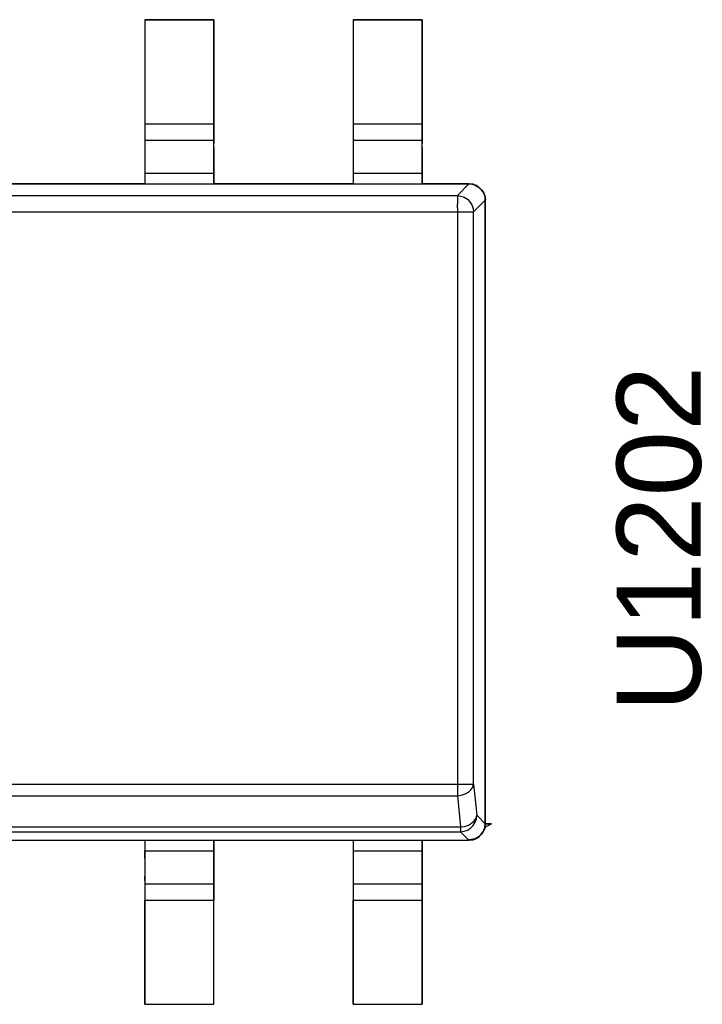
# Model space of a CAD drawing. Header units: inches. Extents: x 0 to 474, y -297 to 0.
# Tile 84 of 256: x 184.59 to 188.75, y -149.93 to -143.93. Entities that reach past the tile are written whole.
import ezdxf

# ---------------------------------------------------------------- set-up
doc = ezdxf.new("R2010")
doc.units = ezdxf.units.IN
doc.header["$MEASUREMENT"] = 0
doc.styles.add('Arial0', font='arial.ttf', dxfattribs={"height": 3.644212})

msp = doc.modelspace()

# ---------------------------------------------------------------- linework, layer by layer
at = {"color": 7, "true_color": 0xffffff}
for p, q in [((185.7748, -143.9298), (185.3548, -143.9298)), ((185.3548, -143.9298), (185.3548, -144.9298)), ((185.3548, -143.9298), (185.7748, -143.9298)), ((185.3548, -143.9298), (185.3548, -144.5648)), ((185.7748, -144.9298), (185.7748, -143.9298)), ((185.7748, -143.9298), (185.7748, -144.5648)), ((187.0448, -143.9298), (186.6248, -143.9298)), ((186.6248, -143.9298), (186.6248, -144.9298)), ((186.6248, -143.9298), (187.0448, -143.9298)), ((186.6248, -143.9298), (186.6248, -144.5648)), ((187.0448, -144.9298), (187.0448, -143.9298)), ((187.0448, -143.9298), (187.0448, -144.5648)), ((185.3548, -144.5648), (185.3548, -144.5868)), ((185.3548, -144.5648), (185.7748, -144.5648)), ((185.3548, -144.5868), (185.3548, -144.6078)), ((185.7748, -144.5648), (185.7748, -144.5868)), ((185.7748, -144.5868), (185.7748, -144.6078)), ((186.6248, -144.5648), (186.6248, -144.5868)), ((186.6248, -144.5648), (187.0448, -144.5648)), ((186.6248, -144.5868), (186.6248, -144.6078)), ((187.0448, -144.5648), (187.0448, -144.5868)), ((187.0448, -144.5868), (187.0448, -144.6078)), ((185.3548, -144.6078), (185.3548, -144.6268)), ((185.3548, -144.6268), (185.3548, -144.6428)), ((185.3548, -144.6428), (185.3548, -144.6548)), ((185.3548, -144.6548), (185.3548, -144.6618)), ((185.7748, -144.6078), (185.7748, -144.6268)), ((185.7748, -144.6268), (185.7748, -144.6428)), ((185.7748, -144.6428), (185.7748, -144.6548)), ((185.7748, -144.6548), (185.7748, -144.6618)), ((186.6248, -144.6078), (186.6248, -144.6268)), ((186.6248, -144.6268), (186.6248, -144.6428)), ((186.6248, -144.6428), (186.6248, -144.6548)), ((186.6248, -144.6548), (186.6248, -144.6618)), ((187.0448, -144.6078), (187.0448, -144.6268)), ((187.0448, -144.6268), (187.0448, -144.6428)), ((187.0448, -144.6428), (187.0448, -144.6548)), ((187.0448, -144.6548), (187.0448, -144.6618)), ((185.3548, -144.6618), (185.3548, -144.6648)), ((185.3548, -144.6648), (185.3548, -144.6698)), ((185.3548, -144.6648), (185.7748, -144.6648)), ((185.3548, -144.6698), (185.3548, -144.6848)), ((185.3548, -144.6848), (185.3548, -144.7088)), ((185.3548, -144.7088), (185.3548, -144.7398)), ((185.7748, -144.6618), (185.7748, -144.6648)), ((185.7748, -144.6648), (185.7748, -144.6698)), ((185.7748, -144.6698), (185.7748, -144.6848)), ((185.7748, -144.7088), (185.7748, -144.6848)), ((185.7748, -144.7088), (185.7748, -144.7398)), ((186.6248, -144.6618), (186.6248, -144.6648)), ((186.6248, -144.6648), (186.6248, -144.6698)), ((186.6248, -144.6648), (187.0448, -144.6648)), ((186.6248, -144.6698), (186.6248, -144.6848)), ((186.6248, -144.6848), (186.6248, -144.7088)), ((186.6248, -144.7088), (186.6248, -144.7398)), ((187.0448, -144.6618), (187.0448, -144.6648)), ((187.0448, -144.6648), (187.0448, -144.6698)), ((187.0448, -144.6698), (187.0448, -144.6848)), ((187.0448, -144.7088), (187.0448, -144.6848)), ((187.0448, -144.7088), (187.0448, -144.7398)), ((185.3548, -144.7398), (185.3548, -144.7778)), ((185.3548, -144.7778), (185.3548, -144.8198)), ((185.7748, -144.7398), (185.7748, -144.7778)), ((185.7748, -144.7778), (185.7748, -144.8198)), ((186.6248, -144.7398), (186.6248, -144.7778)), ((186.6248, -144.7778), (186.6248, -144.8198)), ((187.0448, -144.7398), (187.0448, -144.7778)), ((187.0448, -144.7778), (187.0448, -144.8198)), ((185.3548, -144.8198), (185.3548, -144.8648)), ((185.7748, -144.8198), (185.7748, -144.8648)), ((186.6248, -144.8198), (186.6248, -144.8648)), ((187.0448, -144.8198), (187.0448, -144.8648)), ((185.3548, -144.8648), (185.3548, -144.9298)), ((185.3548, -144.8648), (185.7748, -144.8648)), ((185.7748, -144.8648), (185.7748, -144.9298)), ((186.6248, -144.8648), (186.6248, -144.9298)), ((186.6248, -144.8648), (187.0448, -144.8648)), ((187.0448, -144.8648), (187.0448, -144.9298)), ((182.5298, -144.9308), (187.3298, -144.9308)), ((185.3548, -144.9298), (184.5048, -144.9298)), ((184.5048, -144.9298), (185.3548, -144.9298)), ((185.3548, -144.9298), (185.7748, -144.9298)), ((186.6248, -144.9298), (185.7748, -144.9298)), ((185.7748, -144.9298), (186.6248, -144.9298)), ((186.6248, -144.9298), (187.0448, -144.9298)), ((187.3298, -144.9308), (187.0448, -144.9298)), ((187.0448, -144.9298), (187.3298, -144.9298)), ((187.2588, -145.0018), (187.3298, -144.9308)), ((187.3298, -144.9308), (187.3298, -144.9298)), ((187.3298, -144.9298), (187.3298, -144.9298)), ((187.3298, -144.9298), (187.3528, -144.9328)), ((187.3488, -144.9328), (187.3298, -144.9308)), ((187.3298, -144.9308), (187.3488, -144.9328)), ((187.3558, -144.9328), (187.3488, -144.9328)), ((187.3488, -144.9328), (187.3678, -144.9378)), ((187.3528, -144.9328), (187.3558, -144.9328)), ((187.3678, -144.9378), (187.3558, -144.9328)), ((187.3558, -144.9328), (187.3748, -144.9408)), ((187.3748, -144.9408), (187.3678, -144.9378)), ((187.3678, -144.9378), (187.3878, -144.9498)), ((187.3878, -144.9498), (187.3748, -144.9408)), ((187.3748, -144.9408), (187.3948, -144.9538)), ((187.3748, -144.9408), (187.3948, -144.9538)), ((187.3748, -144.9408), (187.3948, -144.9538)), ((187.4048, -144.9658), (187.3878, -144.9498)), ((187.3878, -144.9498), (187.4048, -144.9658)), ((187.3948, -144.9538), (187.3948, -144.9538)), ((187.3948, -144.9538), (187.3948, -144.9538)), ((187.3948, -144.9538), (187.3948, -144.9538)), ((187.3968, -144.9558), (187.4108, -144.9708)), ((182.6008, -145.0018), (187.2588, -145.0018)), ((187.2588, -145.0018), (187.2588, -145.0078)), ((187.2588, -145.0018), (187.2798, -145.0048)), ((187.2588, -145.0078), (187.2588, -145.0188)), ((187.2588, -145.0188), (187.2588, -145.0348)), ((187.2798, -145.0048), (187.3008, -145.0118)), ((187.3008, -145.0118), (187.3198, -145.0238)), ((187.4108, -144.9708), (187.4048, -144.9658)), ((187.4048, -144.9658), (187.4178, -144.9848)), ((187.4178, -144.9848), (187.4108, -144.9708)), ((187.4108, -144.9708), (187.4218, -144.9918)), ((187.4108, -144.9708), (187.4218, -144.9918)), ((187.4108, -144.9708), (187.4218, -144.9908)), ((187.4228, -144.9938), (187.4178, -144.9848)), ((187.4178, -144.9848), (187.4258, -145.0068)), ((187.4218, -144.9908), (187.4228, -144.9918)), ((187.4218, -144.9918), (187.4218, -144.9918)), ((187.4228, -144.9918), (187.4278, -145.0098)), ((187.4278, -145.0098), (187.4228, -144.9938)), ((187.4258, -145.0068), (187.4288, -145.0298)), ((187.4288, -145.0138), (187.4278, -145.0098)), ((187.4278, -145.0098), (187.4288, -145.0138)), ((187.4288, -148.8298), (187.4288, -145.0138)), ((187.4288, -145.0138), (187.4298, -145.0298)), ((187.4288, -145.0138), (187.4288, -145.0138)), ((187.4288, -145.0138), (187.4298, -145.0298)), ((187.2588, -145.0348), (187.2588, -145.0548)), ((187.2588, -145.0768), (187.2588, -145.0548)), ((187.2588, -145.0768), (187.2588, -145.1008)), ((187.3198, -145.0238), (187.3358, -145.0398)), ((187.3358, -145.0398), (187.3478, -145.0588)), ((187.3478, -145.0588), (187.3548, -145.0798)), ((187.3548, -145.0798), (187.3578, -145.1008)), ((187.3578, -145.1008), (187.4288, -145.0298)), ((187.4288, -145.0298), (187.4298, -145.0298)), ((187.4288, -148.8298), (187.4288, -145.0298)), ((187.4298, -145.0298), (187.4298, -145.0298)), ((187.4298, -145.0298), (187.4298, -145.0298)), ((187.4298, -145.0298), (187.4298, -145.0298)), ((187.4298, -148.8298), (187.4298, -145.0298)), ((182.6008, -145.1008), (187.2588, -145.1008)), ((187.2588, -145.1008), (187.2588, -148.5888)), ((187.2588, -145.1008), (187.2828, -145.1008)), ((187.2828, -145.1008), (187.3048, -145.1008)), ((187.3048, -145.1008), (187.3248, -145.1008)), ((187.3248, -145.1008), (187.3408, -145.1008)), ((187.3408, -145.1008), (187.3518, -145.1008)), ((187.3518, -145.1008), (187.3578, -145.1008)), ((187.3578, -148.5888), (187.3578, -145.1008)), ((182.6008, -148.5888), (187.2588, -148.5888)), ((187.2588, -148.5888), (187.2828, -148.5888)), ((187.2588, -148.5888), (187.2588, -148.6078)), ((187.2588, -148.6078), (187.2588, -148.6268)), ((187.2828, -148.5888), (187.3048, -148.5888)), ((187.3048, -148.5888), (187.3248, -148.5888)), ((187.3248, -148.5888), (187.3408, -148.5888)), ((187.3408, -148.5888), (187.3518, -148.5888)), ((187.3418, -148.6228), (187.3528, -148.6058)), ((187.3518, -148.5888), (187.3578, -148.5888)), ((187.3528, -148.6058), (187.3578, -148.5888)), ((187.3578, -148.5888), (187.3778, -148.7778)), ((182.6008, -148.6588), (187.2588, -148.6588)), ((187.2588, -148.6268), (187.2588, -148.6438)), ((187.2588, -148.6438), (187.2588, -148.6588)), ((187.2588, -148.6588), (187.2828, -148.6558)), ((187.2588, -148.6588), (187.2778, -148.8488)), ((187.2828, -148.6558), (187.3058, -148.6478)), ((187.3058, -148.6478), (187.3258, -148.6368)), ((187.3258, -148.6368), (187.3418, -148.6228)), ((187.3618, -148.8118), (187.3728, -148.7958)), ((187.3678, -148.8208), (187.3748, -148.7998)), ((187.3678, -148.8208), (187.3748, -148.7998)), ((187.3728, -148.7958), (187.3778, -148.7778)), ((187.3748, -148.7998), (187.3778, -148.7778)), ((187.3748, -148.7998), (187.3778, -148.7778)), ((187.3778, -148.7778), (187.4288, -148.8298)), ((187.3778, -148.7778), (187.4288, -148.8298)), ((182.5818, -148.8488), (187.2778, -148.8488)), ((187.2778, -148.8488), (187.3028, -148.8458)), ((187.2778, -148.8488), (187.2778, -148.8628)), ((187.3028, -148.8458), (187.3258, -148.8378)), ((187.3208, -148.8678), (187.3398, -148.8558)), ((187.3208, -148.8678), (187.3398, -148.8558)), ((187.3258, -148.8378), (187.3458, -148.8268)), ((187.3398, -148.8558), (187.3558, -148.8398)), ((187.3398, -148.8558), (187.3558, -148.8398)), ((187.3458, -148.8268), (187.3618, -148.8118)), ((187.3558, -148.8398), (187.3678, -148.8208)), ((187.3558, -148.8398), (187.3678, -148.8208)), ((187.4178, -148.8748), (187.4258, -148.8528)), ((187.4218, -148.8688), (187.4278, -148.8498)), ((187.4278, -148.8498), (187.4228, -148.8678)), ((187.4228, -148.8678), (187.4288, -148.8508)), ((187.4228, -148.8678), (187.4288, -148.8508)), ((187.4258, -148.8528), (187.4288, -148.8298)), ((187.4288, -148.8458), (187.4278, -148.8498)), ((187.4278, -148.8498), (187.4288, -148.8458)), ((187.4668, -148.8298), (187.4288, -148.8298)), ((187.4288, -148.8298), (187.4288, -148.8458)), ((187.4288, -148.8298), (187.4298, -148.8298)), ((187.4288, -148.8458), (187.4298, -148.8298)), ((187.4288, -148.8508), (187.4298, -148.8488)), ((187.4288, -148.8508), (187.4298, -148.8488)), ((187.4298, -148.8488), (187.4668, -148.8298)), ((187.4298, -148.8298), (187.4298, -148.8298)), ((187.4298, -148.8298), (187.4668, -148.8298)), ((187.4298, -148.8488), (187.4668, -148.8298)), ((182.5818, -148.8778), (187.2778, -148.8778)), ((187.2778, -148.8628), (187.2778, -148.8728)), ((187.2778, -148.8728), (187.2778, -148.8778)), ((187.2778, -148.8778), (187.2998, -148.8748)), ((187.2778, -148.8778), (187.2998, -148.8748)), ((187.3298, -148.9288), (187.2778, -148.8778)), ((187.2778, -148.8778), (187.3298, -148.9288)), ((187.2998, -148.8748), (187.3208, -148.8678)), ((187.2998, -148.8748), (187.3208, -148.8678)), ((187.3558, -148.9268), (187.3748, -148.9188)), ((187.3878, -148.9098), (187.3678, -148.9218)), ((187.3678, -148.9218), (187.3878, -148.9098)), ((187.3678, -148.9218), (187.3748, -148.9188)), ((187.3748, -148.9188), (187.3938, -148.9068)), ((187.3748, -148.9188), (187.3878, -148.9098)), ((187.3878, -148.9098), (187.4048, -148.8938)), ((187.3948, -148.9058), (187.4108, -148.8888)), ((187.3948, -148.9058), (187.4108, -148.8888)), ((187.3948, -148.9058), (187.3948, -148.9058)), ((187.4178, -148.8748), (187.4048, -148.8938)), ((187.4048, -148.8938), (187.4178, -148.8748)), ((187.4048, -148.8938), (187.4108, -148.8888)), ((187.4108, -148.8888), (187.4208, -148.8698)), ((187.4108, -148.8888), (187.4178, -148.8748)), ((187.4218, -148.8688), (187.4228, -148.8678)), ((182.5298, -148.9288), (187.3298, -148.9288)), ((182.5298, -148.9298), (187.3298, -148.9298)), ((184.5048, -148.9298), (185.3548, -148.9298)), ((185.3548, -148.9298), (185.3548, -149.9298)), ((185.3548, -148.9298), (185.3548, -148.9948)), ((185.3548, -148.9298), (185.7748, -148.9298)), ((185.7748, -149.9298), (185.7748, -148.9298)), ((185.7748, -148.9298), (186.6248, -148.9298)), ((185.7748, -148.9298), (185.7748, -148.9948)), ((186.6248, -148.9298), (186.6248, -149.9298)), ((186.6248, -148.9298), (186.6248, -148.9948)), ((186.6248, -148.9298), (187.0448, -148.9298)), ((187.0448, -148.9298), (187.3298, -148.9288)), ((187.0448, -149.9298), (187.0448, -148.9298)), ((187.0448, -148.9298), (187.0448, -148.9948)), ((187.3298, -148.9288), (187.3308, -148.9268)), ((187.3298, -148.9298), (187.3528, -148.9268)), ((187.3298, -148.9298), (187.3528, -148.9268)), ((187.3298, -148.9288), (187.3298, -148.9298)), ((187.3298, -148.9298), (187.3301, -148.9288)), ((187.3301, -148.9288), (187.3298, -148.9288)), ((187.3298, -148.9298), (187.3298, -148.9288)), ((187.3298, -148.9298), (187.3298, -148.9298)), ((187.3298, -148.9298), (187.3298, -148.9298)), ((187.3301, -148.9288), (187.3528, -148.9268)), ((187.3308, -148.9268), (187.3301, -148.9288)), ((187.3678, -148.9218), (187.3308, -148.9268)), ((187.3308, -148.9268), (187.3678, -148.9218)), ((187.3528, -148.9268), (187.3558, -148.9268)), ((187.3528, -148.9268), (187.3558, -148.9268)), ((187.3558, -148.9268), (187.3678, -148.9218)), ((185.3548, -149.0398), (185.3548, -148.9948)), ((185.3548, -148.9948), (185.7748, -148.9948)), ((185.3548, -149.0398), (185.3548, -149.0818)), ((185.7748, -148.9948), (185.7748, -149.0398)), ((185.7748, -149.0398), (185.7748, -149.0818)), ((186.6248, -148.9948), (186.6248, -149.0398)), ((186.6248, -148.9948), (187.0448, -148.9948)), ((186.6248, -149.0398), (186.6248, -149.0818)), ((187.0448, -148.9948), (187.0448, -149.0398)), ((187.0448, -149.0398), (187.0448, -149.0818)), ((185.3548, -149.0818), (185.3548, -149.1198)), ((185.7748, -149.0818), (185.7748, -149.1198)), ((186.6248, -149.0818), (186.6248, -149.1198)), ((187.0448, -149.0818), (187.0448, -149.1198)), ((185.3548, -149.1198), (185.3548, -149.1508)), ((185.3548, -149.1748), (185.3548, -149.1508)), ((185.7748, -149.1198), (185.7748, -149.1508)), ((185.7748, -149.1508), (185.7748, -149.1748)), ((186.6248, -149.1198), (186.6248, -149.1508)), ((186.6248, -149.1508), (186.6248, -149.1748)), ((187.0448, -149.1198), (187.0448, -149.1508)), ((187.0448, -149.1508), (187.0448, -149.1748)), ((185.3548, -149.1748), (185.3548, -149.1898)), ((185.3548, -149.1898), (185.3548, -149.1948)), ((185.3548, -149.1948), (185.7748, -149.1948)), ((185.3548, -149.1948), (185.3548, -149.1978)), ((185.3548, -149.1978), (185.3548, -149.2048)), ((185.3548, -149.2048), (185.3548, -149.2168)), ((185.3548, -149.2168), (185.3548, -149.2328)), ((185.7748, -149.1748), (185.7748, -149.1898)), ((185.7748, -149.1898), (185.7748, -149.1948)), ((185.7748, -149.1948), (185.7748, -149.1978)), ((185.7748, -149.1978), (185.7748, -149.2048)), ((185.7748, -149.2048), (185.7748, -149.2168)), ((185.7748, -149.2168), (185.7748, -149.2328)), ((186.6248, -149.1748), (186.6248, -149.1898)), ((186.6248, -149.1898), (186.6248, -149.1948)), ((186.6248, -149.1948), (187.0448, -149.1948)), ((186.6248, -149.1948), (186.6248, -149.1978)), ((186.6248, -149.1978), (186.6248, -149.2048)), ((186.6248, -149.2048), (186.6248, -149.2168)), ((186.6248, -149.2168), (186.6248, -149.2328)), ((187.0448, -149.1748), (187.0448, -149.1898)), ((187.0448, -149.1898), (187.0448, -149.1948)), ((187.0448, -149.1948), (187.0448, -149.1978)), ((187.0448, -149.1978), (187.0448, -149.2048)), ((187.0448, -149.2048), (187.0448, -149.2168)), ((187.0448, -149.2168), (187.0448, -149.2328)), ((185.3548, -149.2328), (185.3548, -149.2518)), ((185.3548, -149.2518), (185.3548, -149.2728)), ((185.3548, -149.2728), (185.3548, -149.2948)), ((185.7748, -149.2328), (185.7748, -149.2518)), ((185.7748, -149.2518), (185.7748, -149.2728)), ((185.7748, -149.2728), (185.7748, -149.2948)), ((186.6248, -149.2328), (186.6248, -149.2518)), ((186.6248, -149.2518), (186.6248, -149.2728)), ((186.6248, -149.2728), (186.6248, -149.2948)), ((187.0448, -149.2328), (187.0448, -149.2518)), ((187.0448, -149.2518), (187.0448, -149.2728)), ((187.0448, -149.2728), (187.0448, -149.2948)), ((185.3548, -149.9298), (185.3548, -149.2948)), ((185.3548, -149.2948), (185.7748, -149.2948)), ((185.7748, -149.9298), (185.7748, -149.2948)), ((186.6248, -149.9298), (186.6248, -149.2948)), ((186.6248, -149.2948), (187.0448, -149.2948)), ((187.0448, -149.2948), (187.0448, -149.9298)), ((185.3548, -149.9298), (185.7748, -149.9298)), ((185.3548, -149.9298), (185.7748, -149.9298)), ((186.6248, -149.9298), (187.0448, -149.9298)), ((186.6248, -149.9298), (187.0448, -149.9298))]:
    msp.add_line(p, q, dxfattribs=at)
at = {"color": 18, "true_color": 0x000000}
for p, q in [((185.7748, -143.9298), (185.3548, -143.9298)), ((185.3548, -143.9298), (185.3548, -144.9298)), ((185.3548, -143.9298), (185.7748, -143.9298)), ((185.3548, -143.9298), (185.3548, -144.5648)), ((185.7748, -144.9298), (185.7748, -143.9298)), ((185.7748, -143.9298), (185.7748, -144.5648)), ((187.0448, -143.9298), (186.6248, -143.9298)), ((186.6248, -143.9298), (186.6248, -144.9298)), ((186.6248, -143.9298), (187.0448, -143.9298)), ((186.6248, -143.9298), (186.6248, -144.5648)), ((187.0448, -144.9298), (187.0448, -143.9298)), ((187.0448, -143.9298), (187.0448, -144.5648)), ((185.3548, -144.5648), (185.3548, -144.5868)), ((185.3548, -144.5648), (185.7748, -144.5648)), ((185.3548, -144.5868), (185.3548, -144.6078)), ((185.7748, -144.5648), (185.7748, -144.5868)), ((185.7748, -144.5868), (185.7748, -144.6078)), ((186.6248, -144.5648), (186.6248, -144.5868)), ((186.6248, -144.5648), (187.0448, -144.5648)), ((186.6248, -144.5868), (186.6248, -144.6078)), ((187.0448, -144.5648), (187.0448, -144.5868)), ((187.0448, -144.5868), (187.0448, -144.6078)), ((185.3548, -144.6078), (185.3548, -144.6268)), ((185.3548, -144.6268), (185.3548, -144.6428)), ((185.3548, -144.6428), (185.3548, -144.6548)), ((185.3548, -144.6548), (185.3548, -144.6618)), ((185.7748, -144.6078), (185.7748, -144.6268)), ((185.7748, -144.6268), (185.7748, -144.6428)), ((185.7748, -144.6428), (185.7748, -144.6548)), ((185.7748, -144.6548), (185.7748, -144.6618)), ((186.6248, -144.6078), (186.6248, -144.6268)), ((186.6248, -144.6268), (186.6248, -144.6428)), ((186.6248, -144.6428), (186.6248, -144.6548)), ((186.6248, -144.6548), (186.6248, -144.6618)), ((187.0448, -144.6078), (187.0448, -144.6268)), ((187.0448, -144.6268), (187.0448, -144.6428)), ((187.0448, -144.6428), (187.0448, -144.6548)), ((187.0448, -144.6548), (187.0448, -144.6618)), ((185.3548, -144.6618), (185.3548, -144.6648)), ((185.3548, -144.6648), (185.3548, -144.6698)), ((185.3548, -144.6648), (185.7748, -144.6648)), ((185.3548, -144.6698), (185.3548, -144.6848)), ((185.3548, -144.6848), (185.3548, -144.7088)), ((185.3548, -144.7088), (185.3548, -144.7398)), ((185.7748, -144.6618), (185.7748, -144.6648)), ((185.7748, -144.6648), (185.7748, -144.6698)), ((185.7748, -144.6698), (185.7748, -144.6848)), ((185.7748, -144.7088), (185.7748, -144.6848)), ((185.7748, -144.7088), (185.7748, -144.7398)), ((186.6248, -144.6618), (186.6248, -144.6648)), ((186.6248, -144.6648), (186.6248, -144.6698)), ((186.6248, -144.6648), (187.0448, -144.6648)), ((186.6248, -144.6698), (186.6248, -144.6848)), ((186.6248, -144.6848), (186.6248, -144.7088)), ((186.6248, -144.7088), (186.6248, -144.7398)), ((187.0448, -144.6618), (187.0448, -144.6648)), ((187.0448, -144.6648), (187.0448, -144.6698)), ((187.0448, -144.6698), (187.0448, -144.6848)), ((187.0448, -144.7088), (187.0448, -144.6848)), ((187.0448, -144.7088), (187.0448, -144.7398)), ((185.3548, -144.7398), (185.3548, -144.7778)), ((185.3548, -144.7778), (185.3548, -144.8198)), ((185.7748, -144.7398), (185.7748, -144.7778)), ((185.7748, -144.7778), (185.7748, -144.8198)), ((186.6248, -144.7398), (186.6248, -144.7778)), ((186.6248, -144.7778), (186.6248, -144.8198)), ((187.0448, -144.7398), (187.0448, -144.7778)), ((187.0448, -144.7778), (187.0448, -144.8198)), ((185.3548, -144.8198), (185.3548, -144.8648)), ((185.7748, -144.8198), (185.7748, -144.8648)), ((186.6248, -144.8198), (186.6248, -144.8648)), ((187.0448, -144.8198), (187.0448, -144.8648)), ((185.3548, -144.8648), (185.3548, -144.9298)), ((185.3548, -144.8648), (185.7748, -144.8648)), ((185.7748, -144.8648), (185.7748, -144.9298)), ((186.6248, -144.8648), (186.6248, -144.9298)), ((186.6248, -144.8648), (187.0448, -144.8648)), ((187.0448, -144.8648), (187.0448, -144.9298)), ((182.5298, -144.9308), (187.3298, -144.9308)), ((185.3548, -144.9298), (184.5048, -144.9298)), ((184.5048, -144.9298), (185.3548, -144.9298)), ((185.3548, -144.9298), (185.7748, -144.9298)), ((186.6248, -144.9298), (185.7748, -144.9298)), ((185.7748, -144.9298), (186.6248, -144.9298)), ((186.6248, -144.9298), (187.0448, -144.9298)), ((187.3298, -144.9308), (187.0448, -144.9298)), ((187.0448, -144.9298), (187.3298, -144.9298)), ((187.2588, -145.0018), (187.3298, -144.9308)), ((187.3298, -144.9308), (187.3298, -144.9298)), ((187.3298, -144.9298), (187.3298, -144.9298)), ((187.3298, -144.9298), (187.3528, -144.9328)), ((187.3488, -144.9328), (187.3298, -144.9308)), ((187.3298, -144.9308), (187.3488, -144.9328)), ((187.3558, -144.9328), (187.3488, -144.9328)), ((187.3488, -144.9328), (187.3678, -144.9378)), ((187.3528, -144.9328), (187.3558, -144.9328)), ((187.3678, -144.9378), (187.3558, -144.9328)), ((187.3558, -144.9328), (187.3748, -144.9408)), ((187.3748, -144.9408), (187.3678, -144.9378)), ((187.3678, -144.9378), (187.3878, -144.9498)), ((187.3878, -144.9498), (187.3748, -144.9408)), ((187.3748, -144.9408), (187.3948, -144.9538)), ((187.3748, -144.9408), (187.3948, -144.9538)), ((187.3748, -144.9408), (187.3948, -144.9538)), ((187.4048, -144.9658), (187.3878, -144.9498)), ((187.3878, -144.9498), (187.4048, -144.9658)), ((187.3948, -144.9538), (187.3948, -144.9538)), ((187.3948, -144.9538), (187.3948, -144.9538)), ((187.3948, -144.9538), (187.3948, -144.9538)), ((187.3968, -144.9558), (187.4108, -144.9708)), ((182.6008, -145.0018), (187.2588, -145.0018)), ((187.2588, -145.0018), (187.2588, -145.0078)), ((187.2588, -145.0018), (187.2798, -145.0048)), ((187.2588, -145.0078), (187.2588, -145.0188)), ((187.2588, -145.0188), (187.2588, -145.0348)), ((187.2798, -145.0048), (187.3008, -145.0118)), ((187.3008, -145.0118), (187.3198, -145.0238)), ((187.4108, -144.9708), (187.4048, -144.9658)), ((187.4048, -144.9658), (187.4178, -144.9848)), ((187.4178, -144.9848), (187.4108, -144.9708)), ((187.4108, -144.9708), (187.4218, -144.9918)), ((187.4108, -144.9708), (187.4218, -144.9918)), ((187.4108, -144.9708), (187.4218, -144.9908)), ((187.4228, -144.9938), (187.4178, -144.9848)), ((187.4178, -144.9848), (187.4258, -145.0068)), ((187.4218, -144.9908), (187.4228, -144.9918)), ((187.4218, -144.9918), (187.4218, -144.9918)), ((187.4228, -144.9918), (187.4278, -145.0098)), ((187.4278, -145.0098), (187.4228, -144.9938)), ((187.4258, -145.0068), (187.4288, -145.0298)), ((187.4288, -145.0138), (187.4278, -145.0098)), ((187.4278, -145.0098), (187.4288, -145.0138)), ((187.4288, -148.8298), (187.4288, -145.0138)), ((187.4288, -145.0138), (187.4298, -145.0298)), ((187.4288, -145.0138), (187.4288, -145.0138)), ((187.4288, -145.0138), (187.4298, -145.0298)), ((187.2588, -145.0348), (187.2588, -145.0548)), ((187.2588, -145.0768), (187.2588, -145.0548)), ((187.2588, -145.0768), (187.2588, -145.1008)), ((187.3198, -145.0238), (187.3358, -145.0398)), ((187.3358, -145.0398), (187.3478, -145.0588)), ((187.3478, -145.0588), (187.3548, -145.0798)), ((187.3548, -145.0798), (187.3578, -145.1008)), ((187.3578, -145.1008), (187.4288, -145.0298)), ((187.4288, -145.0298), (187.4298, -145.0298)), ((187.4288, -148.8298), (187.4288, -145.0298)), ((187.4298, -145.0298), (187.4298, -145.0298)), ((187.4298, -145.0298), (187.4298, -145.0298)), ((187.4298, -145.0298), (187.4298, -145.0298)), ((187.4298, -148.8298), (187.4298, -145.0298)), ((182.6008, -145.1008), (187.2588, -145.1008)), ((187.2588, -145.1008), (187.2588, -148.5888)), ((187.2588, -145.1008), (187.2828, -145.1008)), ((187.2828, -145.1008), (187.3048, -145.1008)), ((187.3048, -145.1008), (187.3248, -145.1008)), ((187.3248, -145.1008), (187.3408, -145.1008)), ((187.3408, -145.1008), (187.3518, -145.1008)), ((187.3518, -145.1008), (187.3578, -145.1008)), ((187.3578, -148.5888), (187.3578, -145.1008)), ((182.6008, -148.5888), (187.2588, -148.5888)), ((187.2588, -148.5888), (187.2828, -148.5888)), ((187.2588, -148.5888), (187.2588, -148.6078)), ((187.2588, -148.6078), (187.2588, -148.6268)), ((187.2828, -148.5888), (187.3048, -148.5888)), ((187.3048, -148.5888), (187.3248, -148.5888)), ((187.3248, -148.5888), (187.3408, -148.5888)), ((187.3408, -148.5888), (187.3518, -148.5888)), ((187.3418, -148.6228), (187.3528, -148.6058)), ((187.3518, -148.5888), (187.3578, -148.5888)), ((187.3528, -148.6058), (187.3578, -148.5888)), ((187.3578, -148.5888), (187.3778, -148.7778)), ((182.6008, -148.6588), (187.2588, -148.6588)), ((187.2588, -148.6268), (187.2588, -148.6438)), ((187.2588, -148.6438), (187.2588, -148.6588)), ((187.2588, -148.6588), (187.2828, -148.6558)), ((187.2588, -148.6588), (187.2778, -148.8488)), ((187.2828, -148.6558), (187.3058, -148.6478)), ((187.3058, -148.6478), (187.3258, -148.6368)), ((187.3258, -148.6368), (187.3418, -148.6228)), ((187.3618, -148.8118), (187.3728, -148.7958)), ((187.3678, -148.8208), (187.3748, -148.7998)), ((187.3678, -148.8208), (187.3748, -148.7998)), ((187.3728, -148.7958), (187.3778, -148.7778)), ((187.3748, -148.7998), (187.3778, -148.7778)), ((187.3748, -148.7998), (187.3778, -148.7778)), ((187.3778, -148.7778), (187.4288, -148.8298)), ((187.3778, -148.7778), (187.4288, -148.8298)), ((182.5818, -148.8488), (187.2778, -148.8488)), ((187.2778, -148.8488), (187.3028, -148.8458)), ((187.2778, -148.8488), (187.2778, -148.8628)), ((187.3028, -148.8458), (187.3258, -148.8378)), ((187.3208, -148.8678), (187.3398, -148.8558)), ((187.3208, -148.8678), (187.3398, -148.8558)), ((187.3258, -148.8378), (187.3458, -148.8268)), ((187.3398, -148.8558), (187.3558, -148.8398)), ((187.3398, -148.8558), (187.3558, -148.8398)), ((187.3458, -148.8268), (187.3618, -148.8118)), ((187.3558, -148.8398), (187.3678, -148.8208)), ((187.3558, -148.8398), (187.3678, -148.8208)), ((187.4178, -148.8748), (187.4258, -148.8528)), ((187.4218, -148.8688), (187.4278, -148.8498)), ((187.4278, -148.8498), (187.4228, -148.8678)), ((187.4228, -148.8678), (187.4288, -148.8508)), ((187.4228, -148.8678), (187.4288, -148.8508)), ((187.4258, -148.8528), (187.4288, -148.8298)), ((187.4288, -148.8458), (187.4278, -148.8498)), ((187.4278, -148.8498), (187.4288, -148.8458)), ((187.4668, -148.8298), (187.4288, -148.8298)), ((187.4288, -148.8298), (187.4288, -148.8458)), ((187.4288, -148.8298), (187.4298, -148.8298)), ((187.4288, -148.8458), (187.4298, -148.8298)), ((187.4288, -148.8508), (187.4298, -148.8488)), ((187.4288, -148.8508), (187.4298, -148.8488)), ((187.4298, -148.8488), (187.4668, -148.8298)), ((187.4298, -148.8298), (187.4298, -148.8298)), ((187.4298, -148.8298), (187.4668, -148.8298)), ((187.4298, -148.8488), (187.4668, -148.8298)), ((182.5818, -148.8778), (187.2778, -148.8778)), ((187.2778, -148.8628), (187.2778, -148.8728)), ((187.2778, -148.8728), (187.2778, -148.8778)), ((187.2778, -148.8778), (187.2998, -148.8748)), ((187.2778, -148.8778), (187.2998, -148.8748)), ((187.3298, -148.9288), (187.2778, -148.8778)), ((187.2778, -148.8778), (187.3298, -148.9288)), ((187.2998, -148.8748), (187.3208, -148.8678)), ((187.2998, -148.8748), (187.3208, -148.8678)), ((187.3558, -148.9268), (187.3748, -148.9188)), ((187.3878, -148.9098), (187.3678, -148.9218)), ((187.3678, -148.9218), (187.3878, -148.9098)), ((187.3678, -148.9218), (187.3748, -148.9188)), ((187.3748, -148.9188), (187.3938, -148.9068)), ((187.3748, -148.9188), (187.3878, -148.9098)), ((187.3878, -148.9098), (187.4048, -148.8938)), ((187.3948, -148.9058), (187.4108, -148.8888)), ((187.3948, -148.9058), (187.4108, -148.8888)), ((187.3948, -148.9058), (187.3948, -148.9058)), ((187.4178, -148.8748), (187.4048, -148.8938)), ((187.4048, -148.8938), (187.4178, -148.8748)), ((187.4048, -148.8938), (187.4108, -148.8888)), ((187.4108, -148.8888), (187.4208, -148.8698)), ((187.4108, -148.8888), (187.4178, -148.8748)), ((187.4218, -148.8688), (187.4228, -148.8678)), ((182.5298, -148.9288), (187.3298, -148.9288)), ((182.5298, -148.9298), (187.3298, -148.9298)), ((184.5048, -148.9298), (185.3548, -148.9298)), ((185.3548, -148.9298), (185.3548, -149.9298)), ((185.3548, -148.9298), (185.3548, -148.9948)), ((185.3548, -148.9298), (185.7748, -148.9298)), ((185.7748, -149.9298), (185.7748, -148.9298)), ((185.7748, -148.9298), (186.6248, -148.9298)), ((185.7748, -148.9298), (185.7748, -148.9948)), ((186.6248, -148.9298), (186.6248, -149.9298)), ((186.6248, -148.9298), (186.6248, -148.9948)), ((186.6248, -148.9298), (187.0448, -148.9298)), ((187.0448, -148.9298), (187.3298, -148.9288)), ((187.0448, -149.9298), (187.0448, -148.9298)), ((187.0448, -148.9298), (187.0448, -148.9948)), ((187.3298, -148.9288), (187.3308, -148.9268)), ((187.3298, -148.9298), (187.3528, -148.9268)), ((187.3298, -148.9298), (187.3528, -148.9268)), ((187.3298, -148.9288), (187.3298, -148.9298)), ((187.3298, -148.9298), (187.3301, -148.9288)), ((187.3301, -148.9288), (187.3298, -148.9288)), ((187.3298, -148.9298), (187.3298, -148.9288)), ((187.3298, -148.9298), (187.3298, -148.9298)), ((187.3298, -148.9298), (187.3298, -148.9298)), ((187.3301, -148.9288), (187.3528, -148.9268)), ((187.3308, -148.9268), (187.3301, -148.9288)), ((187.3678, -148.9218), (187.3308, -148.9268)), ((187.3308, -148.9268), (187.3678, -148.9218)), ((187.3528, -148.9268), (187.3558, -148.9268)), ((187.3528, -148.9268), (187.3558, -148.9268)), ((187.3558, -148.9268), (187.3678, -148.9218)), ((185.3548, -149.0398), (185.3548, -148.9948)), ((185.3548, -148.9948), (185.7748, -148.9948)), ((185.3548, -149.0398), (185.3548, -149.0818)), ((185.7748, -148.9948), (185.7748, -149.0398)), ((185.7748, -149.0398), (185.7748, -149.0818)), ((186.6248, -148.9948), (186.6248, -149.0398)), ((186.6248, -148.9948), (187.0448, -148.9948)), ((186.6248, -149.0398), (186.6248, -149.0818)), ((187.0448, -148.9948), (187.0448, -149.0398)), ((187.0448, -149.0398), (187.0448, -149.0818)), ((185.3548, -149.0818), (185.3548, -149.1198)), ((185.7748, -149.0818), (185.7748, -149.1198)), ((186.6248, -149.0818), (186.6248, -149.1198)), ((187.0448, -149.0818), (187.0448, -149.1198)), ((185.3548, -149.1198), (185.3548, -149.1508)), ((185.3548, -149.1748), (185.3548, -149.1508)), ((185.7748, -149.1198), (185.7748, -149.1508)), ((185.7748, -149.1508), (185.7748, -149.1748)), ((186.6248, -149.1198), (186.6248, -149.1508)), ((186.6248, -149.1508), (186.6248, -149.1748)), ((187.0448, -149.1198), (187.0448, -149.1508)), ((187.0448, -149.1508), (187.0448, -149.1748)), ((185.3548, -149.1748), (185.3548, -149.1898)), ((185.3548, -149.1898), (185.3548, -149.1948)), ((185.3548, -149.1948), (185.7748, -149.1948)), ((185.3548, -149.1948), (185.3548, -149.1978)), ((185.3548, -149.1978), (185.3548, -149.2048)), ((185.3548, -149.2048), (185.3548, -149.2168)), ((185.3548, -149.2168), (185.3548, -149.2328)), ((185.7748, -149.1748), (185.7748, -149.1898)), ((185.7748, -149.1898), (185.7748, -149.1948)), ((185.7748, -149.1948), (185.7748, -149.1978)), ((185.7748, -149.1978), (185.7748, -149.2048)), ((185.7748, -149.2048), (185.7748, -149.2168)), ((185.7748, -149.2168), (185.7748, -149.2328)), ((186.6248, -149.1748), (186.6248, -149.1898)), ((186.6248, -149.1898), (186.6248, -149.1948)), ((186.6248, -149.1948), (187.0448, -149.1948)), ((186.6248, -149.1948), (186.6248, -149.1978)), ((186.6248, -149.1978), (186.6248, -149.2048)), ((186.6248, -149.2048), (186.6248, -149.2168)), ((186.6248, -149.2168), (186.6248, -149.2328)), ((187.0448, -149.1748), (187.0448, -149.1898)), ((187.0448, -149.1898), (187.0448, -149.1948)), ((187.0448, -149.1948), (187.0448, -149.1978)), ((187.0448, -149.1978), (187.0448, -149.2048)), ((187.0448, -149.2048), (187.0448, -149.2168)), ((187.0448, -149.2168), (187.0448, -149.2328)), ((185.3548, -149.2328), (185.3548, -149.2518)), ((185.3548, -149.2518), (185.3548, -149.2728)), ((185.3548, -149.2728), (185.3548, -149.2948)), ((185.7748, -149.2328), (185.7748, -149.2518)), ((185.7748, -149.2518), (185.7748, -149.2728)), ((185.7748, -149.2728), (185.7748, -149.2948)), ((186.6248, -149.2328), (186.6248, -149.2518)), ((186.6248, -149.2518), (186.6248, -149.2728)), ((186.6248, -149.2728), (186.6248, -149.2948)), ((187.0448, -149.2328), (187.0448, -149.2518)), ((187.0448, -149.2518), (187.0448, -149.2728)), ((187.0448, -149.2728), (187.0448, -149.2948)), ((185.3548, -149.9298), (185.3548, -149.2948)), ((185.3548, -149.2948), (185.7748, -149.2948)), ((185.7748, -149.9298), (185.7748, -149.2948)), ((186.6248, -149.9298), (186.6248, -149.2948)), ((186.6248, -149.2948), (187.0448, -149.2948)), ((187.0448, -149.2948), (187.0448, -149.9298)), ((185.3548, -149.9298), (185.7748, -149.9298)), ((185.3548, -149.9298), (185.7748, -149.9298)), ((186.6248, -149.9298), (187.0448, -149.9298)), ((186.6248, -149.9298), (187.0448, -149.9298))]:
    msp.add_line(p, q, dxfattribs=at)

# ---------------------------------------------------------------- texts
at = {"color": 18, "true_color": 0x000000, "style": 'Arial0'}
msp.add_text('U1202', height=0.51293, rotation=90, dxfattribs=at).set_placement((188.7424, -148.1494))

doc.saveas('drawing.dxf')
